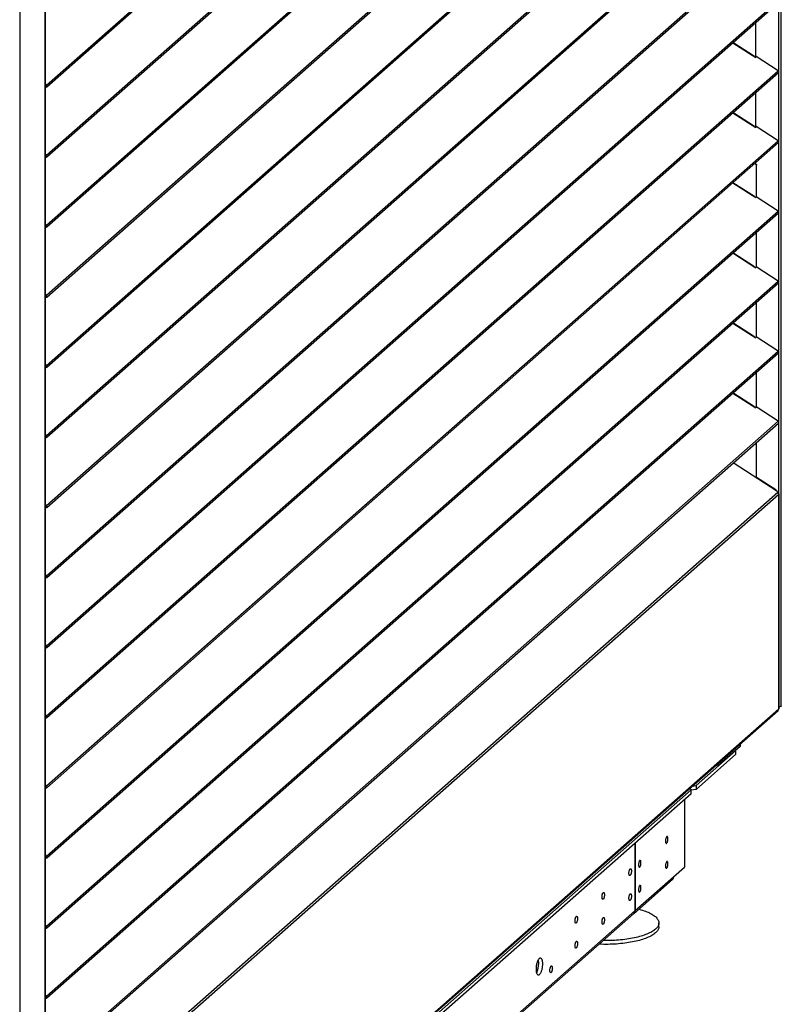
# Model space of a CAD drawing. Header units: millimetres. Extents: x 0 to 39025, y 0 to 11880.
# Tile 23 of 64: x 32056 to 32631, y 1992 to 2735. Entities that reach past the tile are written whole.
import ezdxf

# ---------------------------------------------------------------- set-up
doc = ezdxf.new("R2010")
doc.units = ezdxf.units.MM

msp = doc.modelspace()

# ---------------------------------------------------------------- linework, layer by layer
at = {"color": 7, "linetype": 'Continuous', "lineweight": 25, "ltscale": 20}
for p, q in [((32630.54, 2216.81), (32630.54, 3686.24)), ((32075.28, 3190.91), (32075.28, 1724.81)), ((32075.39, 1725.02), (32075.39, 3191.01)), ((32056.17, 3174.32), (32056.17, 1707.96)), ((32076.41, 2685.26), (32628.25, 3171.94)), ((32076.52, 2683.95), (32628.37, 3170.63)), ((32076.41, 2632.37), (32628.25, 3119.05)), ((32076.52, 2631.06), (32628.37, 3117.75)), ((32076.41, 2579.49), (32628.25, 3066.17)), ((32076.52, 2578.18), (32628.37, 3064.86)), ((32076.41, 2526.61), (32628.25, 3013.29)), ((32076.52, 2525.3), (32628.37, 3011.98)), ((32076.41, 2473.73), (32628.25, 2960.41)), ((32076.52, 2472.42), (32628.37, 2959.1)), ((32076.41, 2420.84), (32628.25, 2907.53)), ((32076.52, 2419.54), (32628.37, 2906.22)), ((32076.41, 2367.96), (32628.25, 2854.64)), ((32076.52, 2366.65), (32628.37, 2853.33)), ((32076.41, 2315.08), (32628.25, 2801.76)), ((32076.52, 2313.77), (32628.37, 2800.45)), ((32076.41, 2262.2), (32628.25, 2748.88)), ((32076.52, 2260.89), (32628.37, 2747.57)), ((32628.44, 2747.65), (32628.44, 2695.79)), ((32611.22, 2706.49), (32611.22, 2732.45)), ((32611.27, 2706.55), (32611.27, 2732.49)), ((32593.93, 2717.2), (32611.24, 2706.07)), ((32610.41, 2706.82), (32594.07, 2717.33)), ((32611.02, 2706.2), (32611.03, 2706.23)), ((32611.03, 2706.23), (32611.46, 2706.8)), ((32611.46, 2706.8), (32611.24, 2706.07)), ((32628.25, 2696), (32611.46, 2706.8)), ((32076.41, 2209.32), (32628.25, 2696)), ((32076.52, 2208.01), (32628.37, 2694.69)), ((32628.44, 2694.77), (32628.44, 2642.9)), ((32076.41, 2685.26), (32075.39, 2686.35)), ((32075.98, 2684.69), (32075.39, 2685.32)), ((32075.39, 2685.07), (32075.87, 2684.55)), ((32075.39, 2684.04), (32075.44, 2683.99)), ((32075.87, 2684.55), (32075.44, 2683.99)), ((32075.87, 2684.55), (32076, 2684.67)), ((32076.41, 2685.26), (32075.98, 2684.69)), ((32611.22, 2653.61), (32611.22, 2679.57)), ((32611.27, 2653.77), (32611.27, 2679.61)), ((32593.93, 2664.32), (32611.24, 2653.18)), ((32610.41, 2653.94), (32594.07, 2664.44)), ((32611.02, 2653.32), (32611.03, 2653.35)), ((32611.03, 2653.35), (32611.46, 2653.92)), ((32611.46, 2653.92), (32611.24, 2653.18)), ((32611.25, 2653.64), (32611.27, 2653.77)), ((32628.25, 2643.12), (32611.46, 2653.92)), ((32076.41, 2156.43), (32628.25, 2643.12)), ((32076.52, 2155.12), (32628.37, 2641.81)), ((32628.44, 2641.89), (32628.44, 2590.02)), ((32076.41, 2632.37), (32075.39, 2633.46)), ((32075.98, 2631.81), (32075.39, 2632.44)), ((32075.39, 2632.18), (32075.87, 2631.67)), ((32075.39, 2631.16), (32075.44, 2631.1)), ((32075.87, 2631.67), (32075.44, 2631.1)), ((32075.87, 2631.67), (32076, 2631.78)), ((32076.41, 2632.37), (32075.98, 2631.81)), ((32611.86, 2624.93), (32610.6, 2626.14)), ((32610.81, 2626.32), (32611.91, 2625.27)), ((32611.91, 2625.27), (32611.86, 2624.93)), ((32611.86, 2600.78), (32611.86, 2624.93)), ((32611.91, 2600.75), (32611.91, 2625.27)), ((32593.93, 2611.43), (32611.24, 2600.3)), ((32610.41, 2601.05), (32594.07, 2611.56)), ((32611.02, 2600.44), (32611.03, 2600.47)), ((32611.03, 2600.47), (32611.46, 2601.03)), ((32611.46, 2601.03), (32611.24, 2600.3)), ((32628.25, 2590.23), (32611.46, 2601.03)), ((32076.41, 2103.55), (32628.25, 2590.23)), ((32076.52, 2102.24), (32628.37, 2588.92)), ((32628.44, 2589.01), (32628.44, 2537.14)), ((32076.41, 2579.49), (32075.39, 2580.58)), ((32075.98, 2578.93), (32075.39, 2579.56)), ((32075.39, 2579.3), (32075.87, 2578.79)), ((32075.39, 2578.28), (32075.44, 2578.22)), ((32075.87, 2578.79), (32075.44, 2578.22)), ((32075.87, 2578.79), (32076, 2578.9)), ((32076.41, 2579.49), (32075.98, 2578.93)), ((32611.86, 2547.89), (32611.86, 2574.37)), ((32611.91, 2547.86), (32611.91, 2574.41)), ((32593.93, 2558.55), (32611.24, 2547.42)), ((32610.41, 2548.17), (32594.07, 2558.68)), ((32611.03, 2547.59), (32611.46, 2548.15)), ((32611.46, 2548.15), (32611.24, 2547.42)), ((32628.25, 2537.35), (32611.46, 2548.15)), ((32611.02, 2547.56), (32611.03, 2547.59)), ((32076.41, 2050.67), (32628.25, 2537.35)), ((32076.52, 2049.36), (32628.37, 2536.04)), ((32628.44, 2536.12), (32628.44, 2484.26)), ((32076.41, 2526.61), (32075.39, 2527.7)), ((32075.98, 2526.05), (32075.39, 2526.68)), ((32075.39, 2526.42), (32075.87, 2525.9)), ((32075.87, 2525.9), (32075.44, 2525.34)), ((32075.87, 2525.9), (32076, 2526.02)), ((32076.41, 2526.61), (32075.98, 2526.05)), ((32075.39, 2525.4), (32075.44, 2525.34)), ((32611.86, 2495.01), (32611.86, 2521.49)), ((32611.91, 2494.98), (32611.91, 2521.53)), ((32593.93, 2505.67), (32611.24, 2494.54)), ((32610.41, 2495.29), (32594.07, 2505.8)), ((32611.02, 2494.67), (32611.03, 2494.71)), ((32611.03, 2494.71), (32611.46, 2495.27)), ((32611.46, 2495.27), (32611.24, 2494.54)), ((32628.25, 2484.47), (32611.46, 2495.27)), ((32076.41, 1997.79), (32628.25, 2484.47)), ((32076.52, 1996.48), (32628.37, 2483.16)), ((32628.44, 2483.24), (32628.44, 2431.38)), ((32076.41, 2473.73), (32075.39, 2474.82)), ((32075.98, 2473.16), (32075.39, 2473.79)), ((32075.39, 2473.54), (32075.87, 2473.02)), ((32075.39, 2472.51), (32075.44, 2472.46)), ((32075.87, 2473.02), (32075.44, 2472.46)), ((32075.87, 2473.02), (32076, 2473.14)), ((32076.41, 2473.73), (32075.98, 2473.16)), ((32611.86, 2442.13), (32611.86, 2468.6)), ((32611.91, 2442.1), (32611.91, 2468.64)), ((32593.93, 2452.79), (32611.24, 2441.65)), ((32610.41, 2442.41), (32594.07, 2452.92)), ((32611.02, 2441.79), (32611.03, 2441.82)), ((32611.03, 2441.82), (32611.46, 2442.39)), ((32611.46, 2442.39), (32611.24, 2441.65)), ((32628.25, 2431.59), (32611.46, 2442.39)), ((32076.41, 1944.91), (32628.25, 2431.59)), ((32076.52, 1943.6), (32628.37, 2430.28)), ((32628.44, 2430.36), (32628.44, 2377.04)), ((32076.41, 2420.84), (32075.39, 2421.94)), ((32075.98, 2420.28), (32075.39, 2420.91)), ((32075.39, 2420.66), (32075.87, 2420.14)), ((32075.39, 2419.63), (32075.44, 2419.58)), ((32075.87, 2420.14), (32075.44, 2419.58)), ((32075.87, 2420.14), (32076, 2420.25)), ((32076.41, 2420.84), (32075.98, 2420.28)), ((32611.86, 2388.92), (32611.86, 2415.72)), ((32611.91, 2389.25), (32611.91, 2415.76)), ((32627.19, 2378.94), (32594.23, 2400.18)), ((32611.91, 2389.25), (32611.86, 2388.92)), ((32626.4, 2379.55), (32611.86, 2388.92)), ((32626.45, 2379.88), (32611.91, 2389.25)), ((32627.82, 2377.85), (32076.55, 1891.68)), ((32626.4, 2379.55), (32626.45, 2379.88)), ((32628.67, 2376.25), (32077.3, 1889.99)), ((32628.67, 2376.25), (32628.67, 2214.74)), ((32628.8, 2214.81), (32628.8, 2376.48)), ((32076.41, 2367.96), (32075.39, 2369.05)), ((32075.98, 2367.4), (32075.39, 2368.03)), ((32075.39, 2367.77), (32075.87, 2367.26)), ((32075.39, 2366.75), (32075.44, 2366.69)), ((32075.87, 2367.26), (32075.44, 2366.69)), ((32075.87, 2367.26), (32076, 2367.37)), ((32076.41, 2367.96), (32075.98, 2367.4)), ((32076.41, 2315.08), (32075.39, 2316.17)), ((32075.98, 2314.52), (32075.39, 2315.15)), ((32075.39, 2314.89), (32075.87, 2314.38)), ((32075.39, 2313.87), (32075.44, 2313.81)), ((32075.87, 2314.38), (32075.44, 2313.81)), ((32075.87, 2314.38), (32076, 2314.49)), ((32076.41, 2315.08), (32075.98, 2314.52)), ((32076.41, 2262.2), (32075.39, 2263.29)), ((32075.98, 2261.63), (32075.39, 2262.27)), ((32075.39, 2262.01), (32075.87, 2261.49)), ((32075.39, 2260.98), (32075.44, 2260.93)), ((32075.87, 2261.49), (32075.44, 2260.93)), ((32075.87, 2261.49), (32076, 2261.61)), ((32076.41, 2262.2), (32075.98, 2261.63)), ((32077.3, 1728.48), (32628.67, 2214.74)), ((32076.41, 2209.32), (32075.39, 2210.41)), ((32075.98, 2208.75), (32075.39, 2209.38)), ((32075.39, 2209.13), (32075.87, 2208.61)), ((32075.39, 2208.1), (32075.44, 2208.05)), ((32075.87, 2208.61), (32075.44, 2208.05)), ((32075.87, 2208.61), (32076, 2208.73)), ((32076.41, 2209.32), (32075.98, 2208.75)), ((32076.75, 1727.22), (32628.12, 2213.48)), ((32599.49, 2186.24), (32584.5, 2173.02)), ((32599.49, 2186.24), (32599.49, 2188.23)), ((32599.81, 2186.83), (32599.81, 2188.51)), ((32566.24, 2156.68), (32596.37, 2183.25)), ((32566.24, 2153.85), (32596.37, 2180.42)), ((32596.37, 2183.25), (32596.22, 2183.35)), ((32596.37, 2180.42), (32596.37, 2183.25)), ((32584.5, 2175.01), (32584.5, 2173.02)), ((32076.41, 2156.43), (32075.39, 2157.53)), ((32075.98, 2155.87), (32075.39, 2156.5)), ((32075.39, 2156.24), (32075.87, 2155.73)), ((32075.39, 2155.22), (32075.44, 2155.17)), ((32075.87, 2155.73), (32075.44, 2155.17)), ((32075.87, 2155.73), (32076, 2155.84)), ((32076.41, 2156.43), (32075.98, 2155.87)), ((32562.53, 2153.41), (32561.16, 2154.42)), ((32563.2, 2156.22), (32566.24, 2156.68)), ((32566.24, 2156.68), (32566.24, 2153.85)), ((32562.53, 2153.41), (32059.34, 1709.63)), ((32562.53, 2150.58), (32059.34, 1706.8)), ((32566.24, 2153.85), (32562.53, 2153.29)), ((32562.53, 2150.58), (32562.53, 2153.41)), ((32557.47, 2146.12), (32557.47, 2095.25)), ((32557.72, 2095.7), (32557.72, 2146.33)), ((32520.1, 2113.16), (32520.1, 2062.29)), ((32520.28, 2113.32), (32520.28, 2062.45)), ((32076.41, 2103.55), (32075.39, 2104.64)), ((32075.98, 2102.99), (32075.39, 2103.62)), ((32075.39, 2103.36), (32075.87, 2102.85)), ((32075.87, 2102.85), (32075.44, 2102.28)), ((32075.87, 2102.85), (32076, 2102.96)), ((32076.41, 2103.55), (32075.98, 2102.99)), ((32075.39, 2102.34), (32075.44, 2102.28)), ((32520.28, 2062.45), (32557.47, 2095.25)), ((32519.24, 2060.05), (32548.58, 2085.93)), ((32520.1, 2062.29), (32377.12, 1936.2)), ((32377.12, 1934.72), (32519.06, 2059.89)), ((32520.28, 2062.45), (32520.1, 2062.47)), ((32076.41, 2050.67), (32075.39, 2051.76)), ((32075.98, 2050.11), (32075.39, 2050.74)), ((32075.39, 2050.48), (32075.87, 2049.96)), ((32076.41, 2050.67), (32075.98, 2050.11)), ((32538.21, 2050.25), (32538.21, 2053.07)), ((32075.39, 2049.46), (32075.44, 2049.4)), ((32075.87, 2049.96), (32075.44, 2049.4)), ((32075.87, 2049.96), (32076, 2050.08)), ((32076.41, 1997.79), (32075.39, 1998.88)), ((32075.98, 1997.22), (32075.39, 1997.85)), ((32075.39, 1997.6), (32075.87, 1997.08)), ((32075.39, 1996.57), (32075.44, 1996.52)), ((32075.87, 1997.08), (32075.44, 1996.52)), ((32075.87, 1997.08), (32076, 1997.2)), ((32076.41, 1997.79), (32075.98, 1997.22))]:
    msp.add_line(p, q, dxfattribs=at)
at = {"color": 7, "linetype": 'Continuous', "lineweight": 25, "ltscale": 20, "flags": 128}
for points in [[(32610.4, 2706.6), (32610.43, 2706.74), (32610.42, 2706.81), (32610.41, 2706.82)], [(32075.44, 2683.99), (32075.66, 2683.85), (32075.89, 2683.78), (32076.13, 2683.77), (32076.35, 2683.84), (32076.54, 2683.96), (32076.68, 2684.14), (32076.75, 2684.36), (32076.76, 2684.6), (32076.7, 2684.84), (32076.58, 2685.07), (32076.41, 2685.26)], [(32075.87, 2684.55), (32075.91, 2684.53), (32075.94, 2684.53), (32075.98, 2684.54), (32076, 2684.56), (32076.02, 2684.59), (32076.02, 2684.63), (32076, 2684.66), (32075.98, 2684.69)], [(32610.4, 2653.72), (32610.43, 2653.85), (32610.42, 2653.93), (32610.41, 2653.94)], [(32075.44, 2631.1), (32075.66, 2630.97), (32075.89, 2630.9), (32076.13, 2630.89), (32076.35, 2630.95), (32076.54, 2631.08), (32076.68, 2631.26), (32076.75, 2631.48), (32076.76, 2631.72), (32076.7, 2631.96), (32076.58, 2632.19), (32076.41, 2632.37)], [(32075.87, 2631.67), (32075.91, 2631.65), (32075.94, 2631.64), (32075.98, 2631.65), (32076, 2631.68), (32076.02, 2631.71), (32076.02, 2631.74), (32076, 2631.78), (32075.98, 2631.81)], [(32610.4, 2600.84), (32610.43, 2600.97), (32610.42, 2601.05), (32610.41, 2601.05)], [(32075.44, 2578.22), (32075.66, 2578.09), (32075.89, 2578.01), (32076.13, 2578.01), (32076.35, 2578.07), (32076.54, 2578.2), (32076.68, 2578.38), (32076.75, 2578.6), (32076.76, 2578.84), (32076.7, 2579.08), (32076.58, 2579.3), (32076.41, 2579.49)], [(32075.87, 2578.79), (32075.91, 2578.77), (32075.94, 2578.76), (32075.98, 2578.77), (32076, 2578.79), (32076.02, 2578.83), (32076.02, 2578.86), (32076, 2578.9), (32075.98, 2578.93)], [(32610.4, 2547.95), (32610.43, 2548.09), (32610.42, 2548.16), (32610.41, 2548.17)], [(32075.44, 2525.34), (32075.66, 2525.2), (32075.89, 2525.13), (32076.13, 2525.13), (32076.35, 2525.19), (32076.54, 2525.32), (32076.68, 2525.5), (32076.75, 2525.72), (32076.76, 2525.96), (32076.7, 2526.2), (32076.58, 2526.42), (32076.41, 2526.61)], [(32075.87, 2525.9), (32075.91, 2525.89), (32075.94, 2525.88), (32075.98, 2525.89), (32076, 2525.91), (32076.02, 2525.94), (32076.02, 2525.98), (32076, 2526.02), (32075.98, 2526.05)], [(32610.4, 2495.07), (32610.43, 2495.21), (32610.42, 2495.28), (32610.41, 2495.29)], [(32075.44, 2472.46), (32075.66, 2472.32), (32075.89, 2472.25), (32076.13, 2472.24), (32076.35, 2472.31), (32076.54, 2472.43), (32076.68, 2472.62), (32076.75, 2472.83), (32076.76, 2473.07), (32076.7, 2473.32), (32076.58, 2473.54), (32076.41, 2473.73)], [(32075.87, 2473.02), (32075.91, 2473), (32075.94, 2473), (32075.98, 2473.01), (32076, 2473.03), (32076.02, 2473.06), (32076.02, 2473.1), (32076, 2473.13), (32075.98, 2473.16)], [(32610.4, 2442.19), (32610.43, 2442.32), (32610.42, 2442.4), (32610.41, 2442.41)], [(32075.44, 2419.58), (32075.66, 2419.44), (32075.89, 2419.37), (32076.13, 2419.36), (32076.35, 2419.43), (32076.54, 2419.55), (32076.68, 2419.73), (32076.75, 2419.95), (32076.76, 2420.19), (32076.7, 2420.43), (32076.58, 2420.66), (32076.41, 2420.84)], [(32075.87, 2420.14), (32075.91, 2420.12), (32075.94, 2420.12), (32075.98, 2420.12), (32076, 2420.15), (32076.02, 2420.18), (32076.02, 2420.22), (32076, 2420.25), (32075.98, 2420.28)], [(32627.82, 2377.85), (32627.87, 2377.94), (32627.89, 2378.06), (32627.86, 2378.19), (32627.79, 2378.35), (32627.68, 2378.5), (32627.54, 2378.66), (32627.37, 2378.81), (32627.19, 2378.94)], [(32628.6, 2376.77), (32628.62, 2376.76), (32628.71, 2376.68), (32628.77, 2376.59), (32628.8, 2376.5), (32628.79, 2376.42), (32628.74, 2376.33), (32628.67, 2376.25)], [(32075.44, 2366.69), (32075.66, 2366.56), (32075.89, 2366.48), (32076.13, 2366.48), (32076.35, 2366.54), (32076.54, 2366.67), (32076.68, 2366.85), (32076.75, 2367.07), (32076.76, 2367.31), (32076.7, 2367.55), (32076.58, 2367.78), (32076.41, 2367.96)], [(32075.87, 2367.26), (32075.91, 2367.24), (32075.94, 2367.23), (32075.98, 2367.24), (32076, 2367.26), (32076.02, 2367.3), (32076.02, 2367.33), (32076, 2367.37), (32075.98, 2367.4)], [(32075.44, 2313.81), (32075.66, 2313.68), (32075.89, 2313.6), (32076.13, 2313.6), (32076.35, 2313.66), (32076.54, 2313.79), (32076.68, 2313.97), (32076.75, 2314.19), (32076.76, 2314.43), (32076.7, 2314.67), (32076.58, 2314.89), (32076.41, 2315.08)], [(32075.87, 2314.38), (32075.91, 2314.36), (32075.94, 2314.35), (32075.98, 2314.36), (32076, 2314.38), (32076.02, 2314.41), (32076.02, 2314.45), (32076, 2314.49), (32075.98, 2314.52)], [(32075.44, 2260.93), (32075.66, 2260.79), (32075.89, 2260.72), (32076.13, 2260.72), (32076.35, 2260.78), (32076.54, 2260.91), (32076.68, 2261.09), (32076.75, 2261.31), (32076.76, 2261.55), (32076.7, 2261.79), (32076.58, 2262.01), (32076.41, 2262.2)], [(32075.87, 2261.49), (32075.91, 2261.47), (32075.94, 2261.47), (32075.98, 2261.48), (32076, 2261.5), (32076.02, 2261.53), (32076.02, 2261.57), (32076, 2261.6), (32075.98, 2261.63)], [(32628.78, 2214.81), (32628.78, 2214.79), (32628.67, 2214.74)], [(32630.54, 2216.81), (32630.53, 2216.73), (32630.45, 2216.61), (32630.31, 2216.49), (32630.1, 2216.39), (32629.84, 2216.3), (32629.53, 2216.23), (32629.19, 2216.18), (32628.82, 2216.15), (32628.8, 2216.15)], [(32075.44, 2208.05), (32075.66, 2207.91), (32075.89, 2207.84), (32076.13, 2207.83), (32076.35, 2207.9), (32076.54, 2208.02), (32076.68, 2208.2), (32076.75, 2208.42), (32076.76, 2208.66), (32076.7, 2208.91), (32076.58, 2209.13), (32076.41, 2209.32)], [(32075.87, 2208.61), (32075.91, 2208.59), (32075.94, 2208.59), (32075.98, 2208.6), (32076, 2208.62), (32076.02, 2208.65), (32076.02, 2208.69), (32076, 2208.72), (32075.98, 2208.75)], [(32075.44, 2155.17), (32075.66, 2155.03), (32075.89, 2154.96), (32076.13, 2154.95), (32076.35, 2155.01), (32076.54, 2155.14), (32076.68, 2155.32), (32076.75, 2155.54), (32076.76, 2155.78), (32076.7, 2156.02), (32076.58, 2156.25), (32076.41, 2156.43)], [(32075.87, 2155.73), (32075.91, 2155.71), (32075.94, 2155.7), (32075.98, 2155.71), (32076, 2155.74), (32076.02, 2155.77), (32076.02, 2155.8), (32076, 2155.84), (32075.98, 2155.87)], [(32543.22, 2114.89), (32543.23, 2114.51), (32543.27, 2114.16), (32543.33, 2113.84), (32543.41, 2113.58), (32543.51, 2113.37), (32543.62, 2113.22), (32543.75, 2113.14), (32543.89, 2113.12), (32544.03, 2113.17), (32544.18, 2113.28), (32544.33, 2113.46), (32544.47, 2113.7), (32544.6, 2113.98), (32544.72, 2114.31), (32544.83, 2114.68), (32544.92, 2115.08), (32544.99, 2115.49), (32545.03, 2115.9), (32545.06, 2116.31), (32545.06, 2116.71), (32545.03, 2117.07), (32544.99, 2117.41), (32544.92, 2117.7), (32544.83, 2117.93), (32544.72, 2118.11), (32544.6, 2118.23), (32544.47, 2118.28), (32544.33, 2118.26), (32544.18, 2118.18), (32544.03, 2118.04), (32543.89, 2117.83), (32543.75, 2117.57), (32543.62, 2117.26), (32543.51, 2116.91), (32543.41, 2116.53), (32543.33, 2116.12), (32543.27, 2115.71), (32543.23, 2115.29), (32543.22, 2114.89)], [(32075.44, 2102.28), (32075.66, 2102.15), (32075.89, 2102.07), (32076.13, 2102.07), (32076.35, 2102.13), (32076.54, 2102.26), (32076.68, 2102.44), (32076.75, 2102.66), (32076.76, 2102.9), (32076.7, 2103.14), (32076.58, 2103.36), (32076.41, 2103.55)], [(32075.87, 2102.85), (32075.91, 2102.83), (32075.94, 2102.82), (32075.98, 2102.83), (32076, 2102.85), (32076.02, 2102.89), (32076.02, 2102.92), (32076, 2102.96), (32075.98, 2102.99)], [(32522.89, 2096.96), (32522.91, 2096.58), (32522.94, 2096.23), (32523, 2095.91), (32523.08, 2095.65), (32523.18, 2095.44), (32523.29, 2095.29), (32523.42, 2095.21), (32523.56, 2095.19), (32523.7, 2095.24), (32523.85, 2095.36), (32524, 2095.53), (32524.14, 2095.77), (32524.27, 2096.05), (32524.39, 2096.39), (32524.5, 2096.75), (32524.59, 2097.15), (32524.66, 2097.56), (32524.71, 2097.97), (32524.73, 2098.38), (32524.73, 2098.78), (32524.71, 2099.15), (32524.66, 2099.48), (32524.59, 2099.77), (32524.5, 2100), (32524.39, 2100.18), (32524.27, 2100.3), (32524.14, 2100.35), (32524, 2100.34), (32523.85, 2100.25), (32523.7, 2100.11), (32523.56, 2099.9), (32523.42, 2099.64), (32523.29, 2099.33), (32523.18, 2098.98), (32523.08, 2098.6), (32523, 2098.19), (32522.94, 2097.78), (32522.91, 2097.36), (32522.89, 2096.96)], [(32543.22, 2096.03), (32543.23, 2095.65), (32543.27, 2095.3), (32543.33, 2094.99), (32543.41, 2094.72), (32543.51, 2094.52), (32543.62, 2094.37), (32543.75, 2094.28), (32543.89, 2094.26), (32544.03, 2094.31), (32544.18, 2094.43), (32544.33, 2094.6), (32544.47, 2094.84), (32544.6, 2095.13), (32544.72, 2095.46), (32544.83, 2095.83), (32544.92, 2096.22), (32544.99, 2096.63), (32545.03, 2097.05), (32545.06, 2097.46), (32545.06, 2097.85), (32545.03, 2098.22), (32544.99, 2098.55), (32544.92, 2098.84), (32544.83, 2099.08), (32544.72, 2099.26), (32544.6, 2099.37), (32544.47, 2099.42), (32544.33, 2099.41), (32544.18, 2099.33), (32544.03, 2099.18), (32543.89, 2098.97), (32543.75, 2098.71), (32543.62, 2098.4), (32543.51, 2098.05), (32543.41, 2097.67), (32543.33, 2097.27), (32543.27, 2096.85), (32543.23, 2096.44), (32543.22, 2096.03)], [(32517.48, 2092.19), (32517.47, 2091.79), (32517.44, 2091.37), (32517.38, 2090.96), (32517.3, 2090.56), (32517.2, 2090.17), (32517.09, 2089.82), (32516.96, 2089.51), (32516.82, 2089.25), (32516.68, 2089.04), (32516.53, 2088.9), (32516.38, 2088.82), (32516.24, 2088.8), (32516.11, 2088.85), (32515.98, 2088.97), (32515.88, 2089.15), (32515.79, 2089.38), (32515.72, 2089.67), (32515.67, 2090.01), (32515.65, 2090.37), (32515.65, 2090.77), (32515.67, 2091.18), (32515.72, 2091.59), (32515.79, 2092), (32515.88, 2092.4), (32515.98, 2092.77), (32516.11, 2093.1), (32516.24, 2093.38), (32516.38, 2093.62), (32516.53, 2093.8), (32516.68, 2093.91), (32516.82, 2093.96), (32516.96, 2093.94), (32517.09, 2093.86), (32517.2, 2093.71), (32517.3, 2093.5), (32517.38, 2093.24), (32517.44, 2092.93), (32517.47, 2092.57), (32517.48, 2092.19)], [(32522.89, 2078.11), (32522.91, 2077.72), (32522.94, 2077.37), (32523, 2077.06), (32523.08, 2076.8), (32523.18, 2076.59), (32523.29, 2076.44), (32523.42, 2076.35), (32523.56, 2076.34), (32523.7, 2076.38), (32523.85, 2076.5), (32524, 2076.68), (32524.14, 2076.91), (32524.27, 2077.2), (32524.39, 2077.53), (32524.5, 2077.9), (32524.59, 2078.29), (32524.66, 2078.7), (32524.71, 2079.12), (32524.73, 2079.53), (32524.73, 2079.92), (32524.71, 2080.29), (32524.66, 2080.62), (32524.59, 2080.91), (32524.5, 2081.15), (32524.39, 2081.33), (32524.27, 2081.44), (32524.14, 2081.5), (32524, 2081.48), (32523.85, 2081.4), (32523.7, 2081.25), (32523.56, 2081.04), (32523.42, 2080.78), (32523.29, 2080.47), (32523.18, 2080.12), (32523.08, 2079.74), (32523, 2079.34), (32522.94, 2078.92), (32522.91, 2078.51), (32522.89, 2078.11)], [(32497.15, 2074.26), (32497.14, 2073.86), (32497.11, 2073.44), (32497.05, 2073.03), (32496.97, 2072.63), (32496.87, 2072.24), (32496.76, 2071.89), (32496.63, 2071.58), (32496.49, 2071.32), (32496.35, 2071.12), (32496.2, 2070.97), (32496.05, 2070.89), (32495.91, 2070.87), (32495.78, 2070.92), (32495.65, 2071.04), (32495.55, 2071.22), (32495.46, 2071.46), (32495.39, 2071.74), (32495.34, 2072.08), (32495.32, 2072.45), (32495.32, 2072.84), (32495.34, 2073.25), (32495.39, 2073.67), (32495.46, 2074.08), (32495.55, 2074.47), (32495.65, 2074.84), (32495.78, 2075.17), (32495.91, 2075.46), (32496.05, 2075.69), (32496.2, 2075.87), (32496.35, 2075.98), (32496.49, 2076.03), (32496.63, 2076.01), (32496.76, 2075.93), (32496.87, 2075.78), (32496.97, 2075.57), (32497.05, 2075.31), (32497.11, 2075), (32497.14, 2074.64), (32497.15, 2074.26)], [(32517.48, 2073.33), (32517.47, 2072.93), (32517.44, 2072.52), (32517.38, 2072.1), (32517.3, 2071.7), (32517.2, 2071.32), (32517.09, 2070.97), (32516.96, 2070.66), (32516.82, 2070.39), (32516.68, 2070.19), (32516.53, 2070.04), (32516.38, 2069.96), (32516.24, 2069.94), (32516.11, 2070), (32515.98, 2070.11), (32515.88, 2070.29), (32515.79, 2070.53), (32515.72, 2070.82), (32515.67, 2071.15), (32515.65, 2071.52), (32515.65, 2071.91), (32515.67, 2072.32), (32515.72, 2072.74), (32515.79, 2073.15), (32515.88, 2073.54), (32515.98, 2073.91), (32516.11, 2074.24), (32516.24, 2074.53), (32516.38, 2074.76), (32516.53, 2074.94), (32516.68, 2075.05), (32516.82, 2075.1), (32516.96, 2075.09), (32517.09, 2075), (32517.2, 2074.85), (32517.3, 2074.64), (32517.38, 2074.38), (32517.44, 2074.07), (32517.47, 2073.72), (32517.48, 2073.33)], [(32476.83, 2056.33), (32476.81, 2055.93), (32476.78, 2055.52), (32476.72, 2055.1), (32476.64, 2054.7), (32476.54, 2054.32), (32476.43, 2053.97), (32476.3, 2053.66), (32476.16, 2053.39), (32476.02, 2053.19), (32475.87, 2053.04), (32475.72, 2052.96), (32475.58, 2052.94), (32475.45, 2052.99), (32475.32, 2053.11), (32475.22, 2053.29), (32475.13, 2053.53), (32475.06, 2053.82), (32475.01, 2054.15), (32474.99, 2054.52), (32474.99, 2054.91), (32475.01, 2055.32), (32475.06, 2055.74), (32475.13, 2056.15), (32475.22, 2056.54), (32475.32, 2056.91), (32475.45, 2057.24), (32475.58, 2057.53), (32475.72, 2057.76), (32475.87, 2057.94), (32476.02, 2058.05), (32476.16, 2058.1), (32476.3, 2058.08), (32476.43, 2058), (32476.54, 2057.85), (32476.64, 2057.64), (32476.72, 2057.38), (32476.78, 2057.07), (32476.81, 2056.72), (32476.83, 2056.33)], [(32523.15, 2063.5), (32523.47, 2063.41), (32524.7, 2063.06), (32525.88, 2062.7), (32527.02, 2062.32), (32528.12, 2061.93), (32529.16, 2061.52), (32530.16, 2061.1), (32531.1, 2060.66), (32531.99, 2060.21), (32532.82, 2059.75), (32533.6, 2059.28), (32534.33, 2058.8), (32534.99, 2058.31), (32535.59, 2057.82), (32536.13, 2057.31), (32536.61, 2056.8), (32537.03, 2056.28), (32537.39, 2055.76), (32537.68, 2055.23), (32537.91, 2054.7), (32538.07, 2054.16), (32538.17, 2053.63), (32538.21, 2053.09), (32538.18, 2052.55), (32538.08, 2052.02), (32537.92, 2051.48), (32537.7, 2050.95), (32537.41, 2050.42), (32537.05, 2049.9), (32536.64, 2049.38), (32536.16, 2048.87), (32535.62, 2048.36), (32535.02, 2047.86), (32534.36, 2047.37), (32533.65, 2046.89), (32532.87, 2046.42), (32532.04, 2045.96), (32531.15, 2045.51), (32530.21, 2045.08), (32529.22, 2044.65), (32528.18, 2044.24), (32527.09, 2043.85), (32525.95, 2043.47), (32524.76, 2043.1), (32523.54, 2042.76), (32522.27, 2042.42), (32520.97, 2042.11), (32519.62, 2041.81), (32518.25, 2041.53), (32516.84, 2041.28), (32515.39, 2041.03), (32513.93, 2040.81), (32512.43, 2040.61), (32510.92, 2040.43), (32509.38, 2040.27), (32507.82, 2040.13), (32506.25, 2040.01), (32504.67, 2039.92), (32503.07, 2039.84), (32501.47, 2039.79), (32499.86, 2039.75), (32498.25, 2039.74), (32496.64, 2039.75), (32496.23, 2039.76)], [(32075.44, 2049.4), (32075.66, 2049.27), (32075.89, 2049.19), (32076.13, 2049.19), (32076.35, 2049.25), (32076.54, 2049.38), (32076.68, 2049.56), (32076.75, 2049.78), (32076.76, 2050.02), (32076.7, 2050.26), (32076.58, 2050.48), (32076.41, 2050.67)], [(32497.15, 2055.41), (32497.14, 2055), (32497.11, 2054.59), (32497.05, 2054.17), (32496.97, 2053.77), (32496.87, 2053.39), (32496.76, 2053.04), (32496.63, 2052.73), (32496.49, 2052.47), (32496.35, 2052.26), (32496.2, 2052.11), (32496.05, 2052.03), (32495.91, 2052.02), (32495.78, 2052.07), (32495.65, 2052.18), (32495.55, 2052.36), (32495.46, 2052.6), (32495.39, 2052.89), (32495.34, 2053.22), (32495.32, 2053.59), (32495.32, 2053.98), (32495.34, 2054.39), (32495.39, 2054.81), (32495.46, 2055.22), (32495.55, 2055.61), (32495.65, 2055.98), (32495.78, 2056.31), (32495.91, 2056.6), (32496.05, 2056.83), (32496.2, 2057.01), (32496.35, 2057.13), (32496.49, 2057.18), (32496.63, 2057.16), (32496.76, 2057.07), (32496.87, 2056.92), (32496.97, 2056.72), (32497.05, 2056.45), (32497.11, 2056.14), (32497.14, 2055.79), (32497.15, 2055.41)], [(32075.87, 2049.96), (32075.91, 2049.95), (32075.94, 2049.94), (32075.98, 2049.95), (32076, 2049.97), (32076.02, 2050), (32076.02, 2050.04), (32076, 2050.08), (32075.98, 2050.11)], [(32538.21, 2050.25), (32538.18, 2049.72), (32538.08, 2049.19), (32537.92, 2048.65), (32537.7, 2048.12), (32537.41, 2047.59), (32537.05, 2047.07), (32536.64, 2046.55), (32536.16, 2046.04), (32535.62, 2045.53), (32535.02, 2045.03), (32534.36, 2044.54), (32533.65, 2044.06), (32532.87, 2043.59), (32532.04, 2043.13), (32531.15, 2042.68), (32530.21, 2042.25), (32529.22, 2041.82), (32528.18, 2041.42), (32527.09, 2041.02), (32525.95, 2040.64), (32524.76, 2040.28), (32523.54, 2039.93), (32522.27, 2039.6), (32520.97, 2039.28), (32519.62, 2038.98), (32518.25, 2038.71), (32516.84, 2038.45), (32515.39, 2038.21), (32513.93, 2037.99), (32512.43, 2037.78), (32510.92, 2037.6), (32509.38, 2037.44), (32507.82, 2037.3), (32506.25, 2037.18), (32504.67, 2037.09), (32503.07, 2037.01), (32501.47, 2036.96), (32499.86, 2036.92), (32498.25, 2036.91), (32496.64, 2036.92), (32495.03, 2036.95), (32493.43, 2037.01), (32493.12, 2037.02)], [(32476.83, 2037.48), (32476.81, 2037.07), (32476.78, 2036.66), (32476.72, 2036.24), (32476.64, 2035.84), (32476.54, 2035.46), (32476.43, 2035.11), (32476.3, 2034.8), (32476.16, 2034.54), (32476.02, 2034.33), (32475.87, 2034.18), (32475.72, 2034.1), (32475.58, 2034.09), (32475.45, 2034.14), (32475.32, 2034.25), (32475.22, 2034.43), (32475.13, 2034.67), (32475.06, 2034.96), (32475.01, 2035.29), (32474.99, 2035.66), (32474.99, 2036.06), (32475.01, 2036.47), (32475.06, 2036.88), (32475.13, 2037.29), (32475.22, 2037.68), (32475.32, 2038.05), (32475.45, 2038.38), (32475.58, 2038.67), (32475.72, 2038.91), (32475.87, 2039.08), (32476.02, 2039.2), (32476.16, 2039.25), (32476.3, 2039.23), (32476.43, 2039.14), (32476.54, 2039), (32476.64, 2038.79), (32476.72, 2038.52), (32476.78, 2038.21), (32476.81, 2037.86), (32476.83, 2037.48)], [(32450.41, 2022.23), (32450.39, 2021.61), (32450.36, 2020.98), (32450.3, 2020.34), (32450.23, 2019.69), (32450.13, 2019.05), (32450.01, 2018.43), (32449.87, 2017.82), (32449.71, 2017.23), (32449.54, 2016.68), (32449.35, 2016.16), (32449.16, 2015.68), (32448.95, 2015.24), (32448.73, 2014.85), (32448.51, 2014.52), (32448.28, 2014.25), (32448.05, 2014.03), (32447.82, 2013.87), (32447.6, 2013.78), (32447.38, 2013.75), (32447.16, 2013.79), (32446.96, 2013.88), (32446.77, 2014.05), (32446.59, 2014.27), (32446.42, 2014.55), (32446.28, 2014.89), (32446.15, 2015.28), (32446.04, 2015.72), (32445.95, 2016.2), (32445.88, 2016.73), (32445.84, 2017.29), (32445.81, 2017.88), (32445.81, 2018.49), (32445.84, 2019.11), (32445.88, 2019.75), (32445.95, 2020.4), (32446.04, 2021.04), (32446.15, 2021.67), (32446.28, 2022.29), (32446.42, 2022.89), (32446.59, 2023.46), (32446.77, 2024), (32446.96, 2024.5), (32447.16, 2024.96), (32447.38, 2025.37), (32447.6, 2025.73), (32447.82, 2026.03), (32448.05, 2026.28), (32448.28, 2026.47), (32448.51, 2026.59), (32448.73, 2026.65), (32448.95, 2026.65), (32449.16, 2026.58), (32449.35, 2026.45), (32449.54, 2026.26), (32449.71, 2026.01), (32449.87, 2025.7), (32450.01, 2025.33), (32450.13, 2024.92), (32450.23, 2024.45), (32450.3, 2023.95), (32450.36, 2023.41), (32450.39, 2022.83), (32450.41, 2022.23)], [(32457.87, 2018.91), (32457.85, 2018.51), (32457.82, 2018.09), (32457.76, 2017.68), (32457.68, 2017.28), (32457.58, 2016.89), (32457.47, 2016.54), (32457.34, 2016.23), (32457.2, 2015.97), (32457.06, 2015.77), (32456.91, 2015.62), (32456.76, 2015.54), (32456.62, 2015.52), (32456.49, 2015.57), (32456.37, 2015.69), (32456.26, 2015.87), (32456.17, 2016.11), (32456.1, 2016.39), (32456.05, 2016.73), (32456.03, 2017.1), (32456.03, 2017.49), (32456.05, 2017.9), (32456.1, 2018.32), (32456.17, 2018.73), (32456.26, 2019.12), (32456.37, 2019.49), (32456.49, 2019.82), (32456.62, 2020.11), (32456.76, 2020.34), (32456.91, 2020.52), (32457.06, 2020.63), (32457.2, 2020.68), (32457.34, 2020.66), (32457.47, 2020.58), (32457.58, 2020.43), (32457.68, 2020.22), (32457.76, 2019.96), (32457.82, 2019.65), (32457.85, 2019.29), (32457.87, 2018.91)], [(32075.44, 1996.52), (32075.66, 1996.38), (32075.89, 1996.31), (32076.13, 1996.3), (32076.35, 1996.37), (32076.54, 1996.5), (32076.68, 1996.68), (32076.75, 1996.89), (32076.76, 1997.14), (32076.7, 1997.38), (32076.58, 1997.6), (32076.41, 1997.79)], [(32075.87, 1997.08), (32075.91, 1997.06), (32075.94, 1997.06), (32075.98, 1997.07), (32076, 1997.09), (32076.02, 1997.12), (32076.02, 1997.16), (32076, 1997.19), (32075.98, 1997.22)]]:
    msp.add_lwpolyline(points, dxfattribs=at)
at = {"color": 7, "linetype": 'Continuous', "lineweight": 25, "ltscale": 400}
for centre, radius, start, end in [((32627.74, 2695.29), 0.872, 316.04688, 53.76828), ((32627.74, 2642.41), 0.872, 316.04688, 53.76828), ((32627.74, 2589.53), 0.872, 316.04688, 53.76828), ((32627.74, 2536.65), 0.872, 316.04688, 53.76828), ((32627.74, 2483.76), 0.872, 316.04688, 53.76828), ((32627.74, 2430.88), 0.872, 316.04688, 53.76828), ((32625.86, 2378.72), 0.991, 33.35063, 57.36893), ((32625.94, 2379.08), 0.95, 3.30168, 57.9558), ((32626.53, 2376.14), 2.14, 2.77552, 52.94516), ((32627, 2214.71), 1.67, 312.15804, 0.97766), ((32625.51, 2216.91), 3.67, 333.63968, 348.34619), ((32599.01, 2186.89), 0.81, 306.77643, 355.77567), ((32580.98, 2178.56), 6.56, 270.91896, 302.44294), ((32557.11, 2095.74), 0.607, 306.41191, 356.14019), ((32546.45, 2088.28), 3.17, 312.18058, 0.95511), ((32516.93, 2062.24), 3.17, 312.18058, 0.95511), ((32517.12, 2062.4), 3.16, 309.95398, 0.98467), ((32431.67, 2022.27), 15.93, 334.82299, 1.12058), ((32436.1, 2022.74), 11.5, 359.21612, 12.67828)]:
    msp.add_arc(centre, radius, start, end, dxfattribs=at)

doc.saveas('drawing.dxf')
